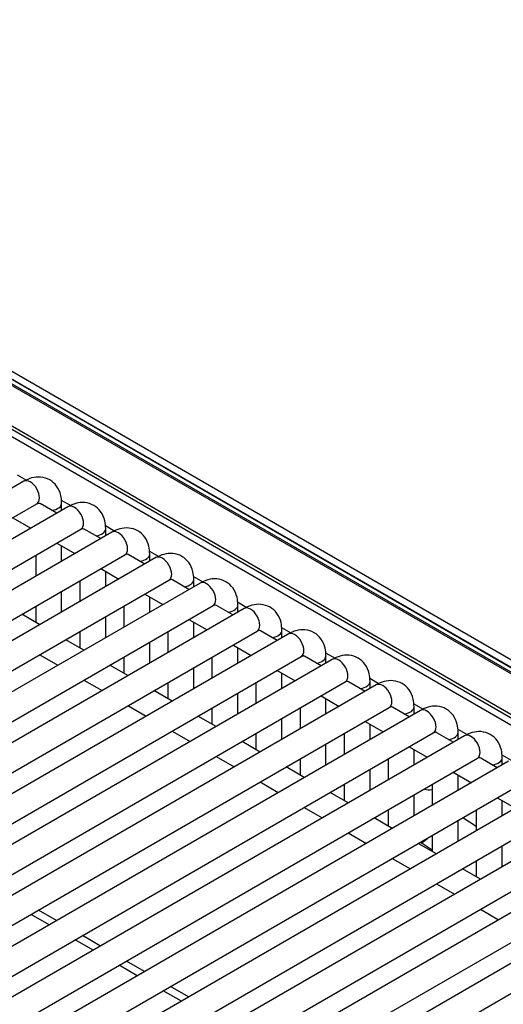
# Model space of a CAD drawing. Header units: millimetres. Extents: x 0 to 287, y 0 to 200.
# Tile 52 of 63: x 234.67 to 239.33, y 96.67 to 106.15. Entities that reach past the tile are written whole.
import ezdxf

# ---------------------------------------------------------------- set-up
doc = ezdxf.new("R2010")
doc.units = ezdxf.units.MM
doc.layers.add('130.194_BW4C_CTM', color=7, linetype='Continuous')
doc.layers.add('Défaut', color=7, linetype='Continuous')

# ---------------------------------------------------------------- blocks, each defined once
blk = doc.blocks.new('SE3')
at = {"layer": '130.194_BW4C_CTM', "color": 7, "linetype": 'Continuous'}
for p, q in [((240.9125, 99.0377), (227.0835, 107.0219)), ((240.9048, 99.0467), (227.0918, 107.0216)), ((240.7816, 99.19), (227.2766, 106.9871)), ((227.2461, 106.8873), (240.7508, 99.0903)), ((227.2564, 106.8649), (240.7612, 99.0679)), ((228.8052, 105.5819), (241.0601, 98.5065)), ((228.8259, 105.5375), (241.0609, 98.4736)), ((241.0629, 98.3989), (234.2271, 102.3456)), ((234.7091, 101.7067), (225.5874, 96.4403)), ((234.6458, 101.77), (234.7359, 101.718)), ((225.7124, 96.2238), (234.8341, 101.4902)), ((235.0261, 101.3998), (234.8667, 101.4919)), ((235.0701, 101.5251), (235.1602, 101.4731)), ((235.0734, 101.4271), (235.0734, 101.4964)), ((235.1333, 101.4617), (226.0117, 96.1953)), ((234.6019, 101.3561), (234.7761, 101.2555)), ((226.1367, 95.9788), (235.2583, 101.2452)), ((235.5576, 101.2168), (226.4359, 95.9504)), ((235.4504, 101.1549), (235.291, 101.2469)), ((235.4944, 101.2801), (235.5845, 101.2281)), ((235.4976, 101.1821), (235.4976, 101.2514)), ((235.0261, 101.1112), (235.2004, 101.0105)), ((235.0734, 100.9372), (235.0734, 101.0839)), ((235.9186, 101.0352), (236.0087, 100.9832)), ((226.5609, 95.7339), (235.6826, 101.0003)), ((235.9819, 100.9718), (226.8602, 95.7054)), ((234.8234, 100.9941), (234.8234, 100.7929)), ((235.8747, 100.9099), (235.7153, 101.002)), ((235.9219, 100.9372), (235.9219, 101.0065)), ((235.4504, 100.8662), (235.6247, 100.7656)), ((235.4976, 100.6922), (235.4976, 100.8389)), ((226.9852, 95.4889), (236.1069, 100.7553)), ((235.2476, 100.7491), (235.2476, 100.5479)), ((236.2989, 100.665), (236.1395, 100.757)), ((236.3429, 100.7902), (236.433, 100.7382)), ((236.3462, 100.6922), (236.3462, 100.7615)), ((236.4061, 100.7269), (227.2845, 95.4605)), ((235.0734, 100.4473), (235.0734, 100.6485)), ((235.8747, 100.6213), (236.0489, 100.5206)), ((235.9219, 100.4473), (235.9219, 100.594)), ((236.7672, 100.5453), (236.8573, 100.4933)), ((227.4095, 95.244), (236.5311, 100.5104)), ((236.8304, 100.4819), (227.7087, 95.2155)), ((234.8234, 100.5042), (234.8234, 100.3493)), ((235.6719, 100.5042), (235.6719, 100.303)), ((236.7232, 100.42), (236.5638, 100.5121)), ((236.7704, 100.4473), (236.7704, 100.5166)), ((234.8635, 100.3261), (234.6892, 100.4268)), ((235.4976, 100.2023), (235.4976, 100.4036)), ((236.2989, 100.3763), (236.4732, 100.2757)), ((227.8337, 94.999), (236.9554, 100.2654)), ((235.2476, 100.2592), (235.2476, 100.1044)), ((236.0962, 100.2592), (236.0962, 100.058)), ((236.3462, 100.2023), (236.3462, 100.349)), ((237.1475, 100.1751), (236.9881, 100.2671)), ((237.1914, 100.3004), (237.2815, 100.2483)), ((237.1947, 100.2023), (237.1947, 100.2716)), ((237.2547, 100.237), (228.133, 94.9706)), ((235.2878, 100.0812), (235.1135, 100.1818)), ((235.9219, 99.9574), (235.9219, 100.1586)), ((236.7232, 100.1314), (236.8975, 100.0308)), ((236.7704, 99.9574), (236.7704, 100.1041)), ((228.258, 94.7541), (237.3797, 100.0205)), ((237.6789, 99.992), (228.5573, 94.7256)), ((234.8635, 100.0375), (235.0378, 99.9369)), ((235.6719, 100.0143), (235.6719, 99.8594)), ((236.5204, 100.0143), (236.5204, 99.8131)), ((237.5717, 99.9301), (237.4123, 100.0222)), ((237.6157, 100.0554), (237.7058, 100.0034)), ((237.6189, 99.9574), (237.6189, 100.0267)), ((235.712, 99.8362), (235.5378, 99.9369)), ((236.3462, 99.7125), (236.3462, 99.9137)), ((237.1475, 99.8864), (237.3217, 99.7858)), ((235.2878, 99.7925), (235.462, 99.6919)), ((237.1947, 99.7125), (237.1947, 99.8592)), ((238.0399, 99.8105), (238.1301, 99.7584)), ((238.0432, 99.7125), (238.0432, 99.7817)), ((228.6823, 94.5091), (237.8039, 99.7755)), ((238.1032, 99.7471), (228.9815, 94.4807)), ((236.1363, 99.5913), (235.962, 99.6919)), ((236.0962, 99.7693), (236.0962, 99.6145)), ((236.9447, 99.7693), (236.9447, 99.5681)), ((237.996, 99.6852), (237.8366, 99.7772)), ((236.7704, 99.4675), (236.7704, 99.6687)), ((237.5717, 99.6415), (237.746, 99.5409)), ((237.6189, 99.4675), (237.6189, 99.6142)), ((229.1065, 94.2642), (238.2282, 99.5306)), ((238.5275, 99.5021), (229.4058, 94.2357)), ((235.712, 99.5476), (235.8863, 99.447)), ((236.5204, 99.5244), (236.5204, 99.3695)), ((237.3689, 99.5244), (237.3689, 99.3232)), ((238.4203, 99.4402), (238.2609, 99.5323)), ((238.4642, 99.5655), (238.5543, 99.5135)), ((238.4675, 99.4675), (238.4675, 99.5368)), ((236.5606, 99.3463), (236.3863, 99.447)), ((237.1947, 99.2226), (237.1947, 99.4238)), ((237.996, 99.3965), (238.1703, 99.2959)), ((238.0432, 99.2226), (238.0432, 99.3693)), ((238.8885, 99.3206), (238.9786, 99.2685)), ((229.5308, 94.0192), (238.6525, 99.2856)), ((238.9517, 99.2572), (229.83, 93.9908)), ((236.1363, 99.3026), (236.3106, 99.202)), ((236.9447, 99.2794), (236.9447, 99.1246)), ((237.7932, 99.2794), (237.7932, 99.0782)), ((238.8445, 99.1953), (238.6851, 99.2873)), ((238.8917, 99.2226), (238.8917, 99.2918)), ((236.9848, 99.1014), (236.8106, 99.202)), ((237.6189, 98.9776), (237.6189, 99.1788)), ((238.4203, 99.1516), (238.5945, 99.051)), ((238.4675, 98.9776), (238.4675, 99.1243)), ((229.955, 93.7743), (239.0767, 99.0407)), ((236.5606, 99.0577), (236.7348, 98.9571)), ((237.3689, 99.0345), (237.3689, 98.8796)), ((238.2175, 99.0345), (238.2175, 98.8333)), ((239.2688, 98.9503), (239.1094, 99.0424)), ((239.3127, 99.0756), (239.4029, 99.0236)), ((239.316, 98.9776), (239.316, 99.0469)), ((239.376, 99.0122), (230.2543, 93.7458)), ((237.4091, 98.8564), (237.2348, 98.9571)), ((238.0432, 98.7327), (238.0432, 98.9339)), ((238.8445, 98.9066), (239.0188, 98.806)), ((238.8917, 98.7327), (238.8917, 98.8794)), ((230.3793, 93.5293), (239.501, 98.7957)), ((239.8003, 98.7673), (230.6786, 93.5009)), ((236.9848, 98.8127), (237.1591, 98.7121)), ((237.7932, 98.7895), (237.7932, 98.6347)), ((238.6417, 98.7895), (238.6417, 98.5883)), ((237.8334, 98.6115), (237.6591, 98.7121)), ((238.4675, 98.4877), (238.4675, 98.6889)), ((239.2688, 98.6617), (239.443, 98.5611)), ((230.8036, 93.2844), (239.9253, 98.5508)), ((237.4091, 98.5678), (237.5834, 98.4672)), ((239.316, 98.4877), (239.316, 98.6344)), ((240.2245, 98.5223), (231.1028, 93.2559)), ((238.2576, 98.3665), (238.0834, 98.4672)), ((238.2175, 98.5446), (238.2175, 98.3897)), ((238.938, 98.4707), (239.066, 98.3877)), ((239.066, 98.5446), (239.066, 98.3434)), ((238.8917, 98.2428), (238.8917, 98.444)), ((231.2278, 93.0394), (240.3495, 98.3058)), ((240.6488, 98.2774), (231.5271, 93.011)), ((237.8334, 98.3228), (238.0076, 98.2222)), ((238.6417, 98.2996), (238.6417, 98.1448)), ((238.6819, 98.1216), (238.5076, 98.2222)), ((238.6417, 98.1573), (238.536, 98.2258)), ((239.316, 97.9978), (239.316, 98.199)), ((238.2576, 98.0779), (238.4319, 97.9773)), ((231.6521, 92.7945), (240.7738, 98.0609)), ((241.0726, 98.0322), (231.9514, 92.766)), ((239.066, 98.0547), (239.066, 97.8998)), ((239.1061, 97.8767), (238.9319, 97.9773)), ((238.6819, 97.8329), (238.8561, 97.7323)), ((232.0764, 92.5495), (241.0801, 97.7478)), ((234.9531, 97.4385), (234.7789, 97.5391)), ((235.0233, 97.479), (234.8491, 97.5796)), ((239.1061, 97.588), (239.2804, 97.4874)), ((235.4476, 97.2341), (235.2733, 97.3347)), ((235.3774, 97.1935), (235.2031, 97.2942)), ((235.8017, 96.9486), (235.6274, 97.0492)), ((235.8718, 96.9891), (235.6976, 97.0897)), ((236.2961, 96.7442), (236.1218, 96.8448)), ((236.2259, 96.7036), (236.0517, 96.8043))]:
    blk.add_line(p, q, dxfattribs=at)
for centre, major_axis, ratio, start_param, end_param in [((234.7716, 101.5984), (-0.0625, 0.1083), 0.57735, 3.141593, 6.283185), ((234.9484, 101.4964), (0.125, 0), 0.57735, 4.967494, 6.283682), ((235.1958, 101.3535), (-0.0625, 0.1083), 0.57735, 3.141593, 6.283185), ((235.3726, 101.2514), (0.125, 0), 0.57735, 4.967494, 6.283682), ((235.6201, 101.1085), (-0.0625, 0.1083), 0.57735, 3.141593, 6.283185), ((235.7969, 101.0065), (0.125, 0), 0.57735, 4.967494, 6.283682), ((236.0444, 100.8636), (-0.0625, 0.1083), 0.57735, 3.141593, 6.283185), ((236.2212, 100.7615), (0.125, 0), 0.57735, 4.967494, 6.283682), ((236.4686, 100.6186), (-0.0625, 0.1083), 0.57735, 3.141593, 6.283185), ((236.6454, 100.5166), (0.125, 0), 0.57735, 4.967494, 6.283682), ((236.8929, 100.3737), (-0.0625, 0.1083), 0.57735, 3.141593, 6.283185), ((237.0697, 100.2716), (0.125, 0), 0.57735, 4.967494, 6.283682), ((237.3172, 100.1287), (-0.0625, 0.1083), 0.57735, 3.141593, 6.283185), ((237.4939, 100.0267), (0.125, 0), 0.57735, 4.967494, 6.283682), ((237.7414, 99.8838), (-0.0625, 0.1083), 0.57735, 3.141593, 6.283185), ((237.9182, 99.7817), (0.125, 0), 0.57735, 4.967494, 6.283682), ((238.1657, 99.6388), (-0.0625, 0.1083), 0.57735, 3.141593, 6.283185), ((238.3425, 99.5368), (0.125, 0), 0.57735, 4.967494, 6.283682), ((238.59, 99.3939), (-0.0625, 0.1083), 0.57735, 3.141593, 6.283185), ((238.7667, 99.2918), (0.125, 0), 0.57735, 4.967494, 6.283682), ((239.0142, 99.1489), (-0.0625, 0.1083), 0.57735, 3.141593, 6.283185), ((239.191, 99.0469), (0.125, 0), 0.57735, 4.967494, 6.283682), ((238.5042, 99.002), (-0.1802, 0.2399), 0.616341, 2.505678, 2.889261), ((238.549, 98.4628), (-0.1631, -0.2518), 0.541027, 0.814131, 1.150436)]:
    blk.add_ellipse(centre, major_axis=major_axis, ratio=ratio, start_param=start_param, end_param=end_param, dxfattribs=at)
for points, knots in [([(235.0734, 101.4964), (235.072, 101.524), (235.0679, 101.579), (235.0315, 101.6618), (234.9609, 101.7257), (234.8734, 101.7525), (234.7844, 101.7434), (234.736, 101.7204), (234.7091, 101.7067)], [0, 0, 0, 0, 0.141081, 0.330568, 0.500737, 0.678469, 0.845943, 1, 1, 1, 1]), ([(234.8341, 101.4902), (234.8406, 101.4932), (234.8491, 101.4977), (234.8519, 101.4974), (234.8519, 101.4973)], [0, 0, 0, 0, 0.4232074, 0.6894278, 0.6894278, 0.6894278, 0.6894278]), ([(235.4976, 101.2514), (235.4963, 101.2791), (235.4922, 101.334), (235.4558, 101.4168), (235.3852, 101.4808), (235.2977, 101.5076), (235.2087, 101.4984), (235.1603, 101.4754), (235.1333, 101.4617)], [0, 0, 0, 0, 0.141081, 0.330568, 0.500737, 0.678469, 0.845943, 1, 1, 1, 1]), ([(235.2583, 101.2452), (235.2649, 101.2482), (235.2734, 101.2528), (235.2762, 101.2525), (235.2762, 101.2524)], [0, 0, 0, 0, 0.4232074, 0.6894278, 0.6894278, 0.6894278, 0.6894278]), ([(235.9219, 101.0065), (235.9205, 101.0341), (235.9165, 101.0891), (235.88, 101.1719), (235.8095, 101.2358), (235.7219, 101.2626), (235.6329, 101.2535), (235.5846, 101.2305), (235.5576, 101.2168)], [0, 0, 0, 0, 0.141081, 0.330568, 0.500737, 0.678469, 0.845943, 1, 1, 1, 1]), ([(236.3462, 100.7615), (236.3448, 100.7892), (236.3407, 100.8441), (236.3043, 100.9269), (236.2337, 100.9909), (236.1462, 101.0177), (236.0572, 101.0085), (236.0088, 100.9855), (235.9819, 100.9718)], [0, 0, 0, 0, 0.141081, 0.330568, 0.500737, 0.678469, 0.845943, 1, 1, 1, 1]), ([(235.6826, 101.0003), (235.6892, 101.0033), (235.6976, 101.0078), (235.7004, 101.0075), (235.7005, 101.0074)], [0, 0, 0, 0, 0.4235359, 0.6899533, 0.6899533, 0.6899533, 0.6899533]), ([(236.1069, 100.7553), (236.1134, 100.7583), (236.1219, 100.7629), (236.1247, 100.7626), (236.1247, 100.7625)], [0, 0, 0, 0, 0.4235359, 0.6899533, 0.6899533, 0.6899533, 0.6899533]), ([(236.7704, 100.5166), (236.7691, 100.5442), (236.765, 100.5992), (236.7286, 100.682), (236.658, 100.7459), (236.5705, 100.7727), (236.4814, 100.7636), (236.4331, 100.7406), (236.4061, 100.7269)], [0, 0, 0, 0, 0.141081, 0.330568, 0.500737, 0.678469, 0.845943, 1, 1, 1, 1]), ([(236.5311, 100.5104), (236.5377, 100.5134), (236.5462, 100.5179), (236.549, 100.5176), (236.549, 100.5175)], [0, 0, 0, 0, 0.4235359, 0.6899533, 0.6899533, 0.6899533, 0.6899533]), ([(237.1947, 100.2716), (237.1933, 100.2993), (237.1893, 100.3542), (237.1528, 100.437), (237.0823, 100.501), (236.9947, 100.5278), (236.9057, 100.5186), (236.8574, 100.4956), (236.8304, 100.4819)], [0, 0, 0, 0, 0.141081, 0.330568, 0.500737, 0.678469, 0.845943, 1, 1, 1, 1]), ([(236.9554, 100.2654), (236.9619, 100.2684), (236.9704, 100.273), (236.9732, 100.2727), (236.9732, 100.2726)], [0, 0, 0, 0, 0.4235359, 0.6899533, 0.6899533, 0.6899533, 0.6899533]), ([(237.6189, 100.0267), (237.6176, 100.0543), (237.6135, 100.1093), (237.5771, 100.1921), (237.5065, 100.256), (237.419, 100.2828), (237.33, 100.2737), (237.2816, 100.2507), (237.2547, 100.237)], [0, 0, 0, 0, 0.141081, 0.330568, 0.500737, 0.678469, 0.845943, 1, 1, 1, 1]), ([(237.3797, 100.0205), (237.3862, 100.0235), (237.3947, 100.028), (237.3975, 100.0277), (237.3975, 100.0276)], [0, 0, 0, 0, 0.4235359, 0.6899533, 0.6899533, 0.6899533, 0.6899533]), ([(238.0432, 99.7817), (238.0419, 99.8094), (238.0378, 99.8643), (238.0014, 99.9471), (237.9308, 100.0111), (237.8432, 100.0379), (237.7542, 100.0287), (237.7059, 100.0057), (237.6789, 99.992)], [0, 0, 0, 0, 0.141081, 0.330568, 0.500737, 0.678469, 0.845943, 1, 1, 1, 1]), ([(237.8039, 99.7755), (237.8105, 99.7785), (237.819, 99.7831), (237.8218, 99.7828), (237.8218, 99.7827)], [0, 0, 0, 0, 0.4235359, 0.6899533, 0.6899533, 0.6899533, 0.6899533]), ([(238.4675, 99.5368), (238.4661, 99.5644), (238.4621, 99.6194), (238.4256, 99.7022), (238.3551, 99.7661), (238.2675, 99.7929), (238.1785, 99.7838), (238.1301, 99.7608), (238.1032, 99.7471)], [0, 0, 0, 0, 0.141081, 0.330568, 0.500737, 0.678469, 0.845943, 1, 1, 1, 1]), ([(238.2282, 99.5306), (238.2347, 99.5336), (238.2432, 99.5381), (238.246, 99.5378), (238.246, 99.5377)], [0, 0, 0, 0, 0.4235359, 0.6899533, 0.6899533, 0.6899533, 0.6899533]), ([(238.8917, 99.2918), (238.8904, 99.3195), (238.8863, 99.3744), (238.8499, 99.4572), (238.7793, 99.5212), (238.6918, 99.548), (238.6028, 99.5388), (238.5544, 99.5158), (238.5275, 99.5021)], [0, 0, 0, 0, 0.141081, 0.330568, 0.500737, 0.678469, 0.845943, 1, 1, 1, 1]), ([(238.6525, 99.2856), (238.659, 99.2886), (238.6675, 99.2932), (238.6703, 99.2929), (238.6703, 99.2928)], [0, 0, 0, 0, 0.4235359, 0.6899533, 0.6899533, 0.6899533, 0.6899533]), ([(239.316, 99.0469), (239.3147, 99.0745), (239.3106, 99.1295), (239.2742, 99.2123), (239.2036, 99.2762), (239.116, 99.303), (239.027, 99.2939), (238.9787, 99.2709), (238.9517, 99.2572)], [0, 0, 0, 0, 0.141081, 0.330568, 0.500737, 0.678469, 0.845943, 1, 1, 1, 1]), ([(239.0767, 99.0407), (239.0833, 99.0437), (239.0917, 99.0482), (239.0946, 99.0479), (239.0946, 99.0479)], [0, 0, 0, 0, 0.4235359, 0.6899533, 0.6899533, 0.6899533, 0.6899533])]:
    blk.add_open_spline(points, degree=3, knots=knots, dxfattribs=at)
for points in [[(234.8478, 101.4977), (234.855, 101.4969), (234.8614, 101.4949), (234.8669, 101.4918)], [(235.2721, 101.2527), (235.2792, 101.252), (235.2857, 101.25), (235.2912, 101.2468)], [(235.7155, 101.0019), (235.7099, 101.005), (235.7035, 101.007), (235.6964, 101.0078)], [(236.1397, 100.7569), (236.1342, 100.7601), (236.1277, 100.7621), (236.1206, 100.7628)], [(236.564, 100.512), (236.5585, 100.5151), (236.552, 100.5171), (236.5449, 100.5179)], [(236.9883, 100.267), (236.9827, 100.2702), (236.9763, 100.2722), (236.9692, 100.273)], [(237.4125, 100.0221), (237.407, 100.0252), (237.4005, 100.0272), (237.3934, 100.028)], [(237.8368, 99.7771), (237.8313, 99.7803), (237.8248, 99.7823), (237.8177, 99.7831)], [(238.261, 99.5322), (238.2555, 99.5353), (238.2491, 99.5373), (238.2419, 99.5381)], [(238.6853, 99.2872), (238.6798, 99.2904), (238.6733, 99.2924), (238.6662, 99.2932)], [(239.1096, 99.0423), (239.1041, 99.0455), (239.0976, 99.0474), (239.0905, 99.0482)]]:
    blk.add_open_spline(points, degree=3, dxfattribs=at)

msp = doc.modelspace()

# ---------------------------------------------------------------- block references
at = {"layer": 'Défaut'}
msp.add_blockref('SE3', (0, 0), dxfattribs=at)

doc.saveas('drawing.dxf')
